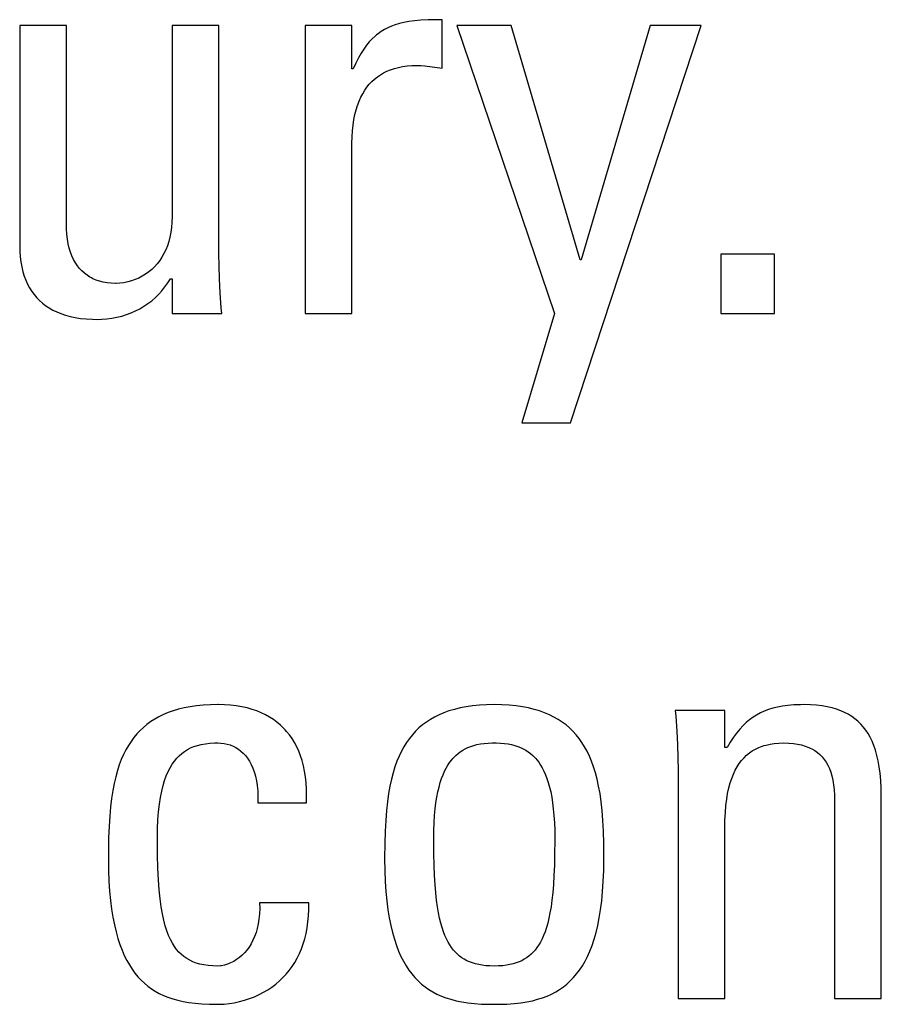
# Model space of a CAD drawing. Header units: millimetres. Extents: x -71 to 747, y -184 to 606.
# Tile 33 of 97: x 243.61 to 247.07, y 211.5 to 215.45. Entities that reach past the tile are written whole.
import ezdxf

# ---------------------------------------------------------------- set-up
doc = ezdxf.new("R2010")
doc.units = ezdxf.units.MM
doc.header["$LTSCALE"] = 30.734
doc.layers.get('0').update_dxf_attribs({"linetype": 'CONTINUOUS'})

msp = doc.modelspace()

# ---------------------------------------------------------------- linework, layer by layer
at = {"color": 7}
for p, q in [((243.8017, 215.4308), (243.6136, 215.4308)), ((243.6136, 215.4308), (243.6136, 214.5479)), ((243.8017, 214.6282), (243.8017, 215.4308)), ((244.4139, 215.4308), (244.2259, 215.4308)), ((244.2259, 215.4308), (244.2259, 214.6626)), ((244.4139, 214.5135), (244.4139, 215.4308)), ((244.9481, 215.4308), (244.7601, 215.4308)), ((244.7601, 215.4308), (244.7601, 214.2727)), ((244.9481, 215.2565), (244.9481, 215.4308)), ((245.0923, 215.4214), (245.0786, 215.4143)), ((245.1068, 215.4278), (245.0923, 215.4214)), ((245.1223, 215.4334), (245.1068, 215.4278)), ((245.139, 215.4383), (245.1223, 215.4334)), ((245.1572, 215.4426), (245.139, 215.4383)), ((245.1771, 215.4461), (245.1572, 215.4426)), ((245.1993, 215.449), (245.1771, 215.4461)), ((245.2245, 215.4513), (245.1993, 215.449)), ((245.2537, 215.4528), (245.2245, 215.4513)), ((245.2887, 215.4536), (245.2537, 215.4528)), ((245.3105, 215.4537), (245.2887, 215.4536)), ((245.3105, 215.2588), (245.3105, 215.4537)), ((245.5871, 215.4308), (245.3693, 215.4308)), ((245.3693, 215.4308), (245.7614, 214.2727)), ((245.8646, 214.4883), (245.5871, 215.4308)), ((245.8256, 213.8348), (246.3507, 215.4308)), ((246.1466, 215.4308), (245.8692, 214.4883)), ((246.3507, 215.4308), (246.1466, 215.4308)), ((245.0409, 215.3875), (245.0293, 215.3765)), ((245.0469, 215.3926), (245.0409, 215.3875)), ((245.053, 215.3974), (245.0469, 215.3926)), ((245.0655, 215.4063), (245.053, 215.3974)), ((245.0786, 215.4143), (245.0655, 215.4063)), ((245.0068, 215.3508), (244.9959, 215.3358)), ((245.0179, 215.3643), (245.0068, 215.3508)), ((245.0293, 215.3765), (245.0179, 215.3643)), ((244.9743, 215.3005), (244.9635, 215.2797)), ((244.985, 215.3191), (244.9743, 215.3005)), ((244.9959, 215.3358), (244.985, 215.3191)), ((244.9635, 215.2797), (244.9527, 215.2565)), ((245.1185, 215.258), (245.1346, 215.2622)), ((245.1346, 215.2622), (245.1518, 215.2656)), ((245.1518, 215.2656), (245.1699, 215.2681)), ((245.1699, 215.2681), (245.1891, 215.2697)), ((245.1891, 215.2697), (245.2095, 215.2702)), ((245.2095, 215.2702), (245.2247, 215.2697)), ((245.2247, 215.2697), (245.2409, 215.2682)), ((245.2409, 215.2682), (245.3105, 215.2588)), ((244.9527, 215.2565), (244.9481, 215.2565)), ((245.0387, 215.2151), (245.0502, 215.2242)), ((245.0502, 215.2242), (245.0623, 215.2326)), ((245.0623, 215.2326), (245.0751, 215.2401)), ((245.0751, 215.2401), (245.0887, 215.2469)), ((245.0887, 215.2469), (245.1032, 215.2528)), ((245.1032, 215.2528), (245.1107, 215.2555)), ((245.1107, 215.2555), (245.1185, 215.258)), ((244.9995, 215.17), (245.0084, 215.1826)), ((245.0084, 215.1826), (245.0179, 215.1943)), ((245.0179, 215.1943), (245.028, 215.2051)), ((245.028, 215.2051), (245.0387, 215.2151)), ((244.9767, 215.1263), (244.9837, 215.1419)), ((244.9837, 215.1419), (244.9913, 215.1565)), ((244.9913, 215.1565), (244.9995, 215.17)), ((244.9649, 215.0917), (244.9704, 215.1096)), ((244.9704, 215.1096), (244.9767, 215.1263)), ((244.9559, 215.0523), (244.96, 215.0726)), ((244.96, 215.0726), (244.9649, 215.0917)), ((244.9502, 215.0076), (244.9526, 215.0306)), ((244.9526, 215.0306), (244.9559, 215.0523)), ((244.9481, 214.9576), (244.9487, 214.9833)), ((244.9487, 214.9833), (244.9502, 215.0076)), ((244.9481, 214.2727), (244.9481, 214.9576)), ((243.8019, 214.6139), (243.8017, 214.6282)), ((244.2253, 214.6405), (244.2237, 214.6195)), ((244.2259, 214.6626), (244.2253, 214.6405)), ((243.8032, 214.5926), (243.8019, 214.6139)), ((243.8054, 214.5726), (243.8032, 214.5926)), ((244.2209, 214.5996), (244.2172, 214.5806)), ((244.2237, 214.6195), (244.2209, 214.5996)), ((243.6136, 214.5479), (243.6142, 214.524)), ((243.8087, 214.5538), (243.8054, 214.5726)), ((243.8128, 214.5362), (243.8087, 214.5538)), ((244.2125, 214.5625), (244.2069, 214.5455)), ((244.2172, 214.5806), (244.2125, 214.5625)), ((243.6142, 214.524), (243.6158, 214.5015)), ((243.8178, 214.5198), (243.8128, 214.5362)), ((243.8236, 214.5046), (243.8178, 214.5198)), ((244.1931, 214.514), (244.1849, 214.4996)), ((244.2004, 214.5293), (244.1931, 214.514)), ((244.2069, 214.5455), (244.2004, 214.5293)), ((244.4145, 214.4643), (244.4139, 214.5135)), ((246.6457, 214.5112), (246.4302, 214.5112)), ((246.4302, 214.5112), (246.4302, 214.2727)), ((246.6457, 214.2727), (246.6457, 214.5112)), ((243.6158, 214.5015), (243.6184, 214.4803)), ((243.6184, 214.4803), (243.622, 214.4603)), ((243.8302, 214.4904), (243.8236, 214.5046)), ((243.8375, 214.4774), (243.8302, 214.4904)), ((243.8454, 214.4653), (243.8375, 214.4774)), ((244.1661, 214.4733), (244.1555, 214.4615)), ((244.1759, 214.486), (244.1661, 214.4733)), ((244.1849, 214.4996), (244.1759, 214.486)), ((245.8692, 214.4883), (245.8646, 214.4883)), ((243.622, 214.4603), (243.6266, 214.4414)), ((243.6266, 214.4414), (243.632, 214.4237)), ((243.8541, 214.4543), (243.8454, 214.4653)), ((243.8635, 214.4442), (243.8541, 214.4543)), ((243.8736, 214.435), (243.8635, 214.4442)), ((243.8843, 214.4268), (243.8736, 214.435)), ((244.1195, 214.4312), (244.1061, 214.423)), ((244.1322, 214.4404), (244.1195, 214.4312)), ((244.1442, 214.4505), (244.1322, 214.4404)), ((244.1555, 214.4615), (244.1442, 214.4505)), ((244.4162, 214.4123), (244.4145, 214.4643)), ((243.632, 214.4237), (243.6383, 214.4069)), ((243.6383, 214.4069), (243.6454, 214.3911)), ((243.6454, 214.3911), (243.6533, 214.3763)), ((243.8958, 214.4194), (243.8843, 214.4268)), ((243.9018, 214.4161), (243.8958, 214.4194)), ((243.908, 214.413), (243.9018, 214.4161)), ((243.921, 214.4074), (243.908, 214.413)), ((243.9348, 214.4028), (243.921, 214.4074)), ((243.9495, 214.3992), (243.9348, 214.4028)), ((243.965, 214.3965), (243.9495, 214.3992)), ((243.9815, 214.3948), (243.965, 214.3965)), ((243.9989, 214.3943), (243.9815, 214.3948)), ((244.0011, 214.3943), (243.9989, 214.3943)), ((244.0165, 214.395), (244.0011, 214.3943)), ((244.032, 214.3969), (244.0165, 214.395)), ((244.0475, 214.4), (244.032, 214.3969)), ((244.0628, 214.4041), (244.0475, 214.4)), ((244.0777, 214.4094), (244.0628, 214.4041)), ((244.0922, 214.4157), (244.0777, 214.4094)), ((244.1061, 214.423), (244.0922, 214.4157)), ((244.1972, 214.3801), (244.2085, 214.396)), ((244.2085, 214.396), (244.219, 214.4127)), ((244.219, 214.4127), (244.2259, 214.4127)), ((244.2259, 214.4127), (244.2259, 214.2727)), ((244.4191, 214.3568), (244.4162, 214.4123)), ((243.6533, 214.3763), (243.6621, 214.3623)), ((243.6621, 214.3623), (243.6717, 214.3492)), ((243.6717, 214.3492), (243.682, 214.3369)), ((244.1585, 214.3373), (244.1722, 214.3508)), ((244.1722, 214.3508), (244.1851, 214.365)), ((244.1851, 214.365), (244.1972, 214.3801)), ((244.4234, 214.2967), (244.4191, 214.3568)), ((243.682, 214.3369), (243.6933, 214.3255)), ((243.6933, 214.3255), (243.7053, 214.3148)), ((243.7053, 214.3148), (243.7183, 214.3048)), ((244.1128, 214.3023), (244.1288, 214.3131)), ((244.1288, 214.3131), (244.144, 214.3248)), ((244.144, 214.3248), (244.1585, 214.3373)), ((243.7183, 214.3048), (243.7321, 214.2957)), ((243.7321, 214.2957), (243.7469, 214.2873)), ((243.7469, 214.2873), (243.7627, 214.2797)), ((243.7627, 214.2797), (243.7795, 214.2728)), ((243.7795, 214.2728), (243.7974, 214.2668)), ((244.0426, 214.2688), (244.0611, 214.2757)), ((244.0611, 214.2757), (244.0789, 214.2836)), ((244.0789, 214.2836), (244.0962, 214.2925)), ((244.0962, 214.2925), (244.1128, 214.3023)), ((244.2259, 214.2727), (244.4254, 214.2727)), ((244.4254, 214.2727), (244.4234, 214.2967)), ((244.7601, 214.2727), (244.9481, 214.2727)), ((245.7614, 214.2727), (245.6307, 213.8348)), ((246.4302, 214.2727), (246.6457, 214.2727)), ((243.7974, 214.2668), (243.8165, 214.2616)), ((243.8165, 214.2616), (243.8367, 214.2573)), ((243.8367, 214.2573), (243.8583, 214.2539)), ((243.8583, 214.2539), (243.8812, 214.2515)), ((243.8812, 214.2515), (243.9055, 214.2501)), ((243.9055, 214.2501), (243.9255, 214.2498)), ((243.9255, 214.2498), (243.943, 214.2502)), ((243.943, 214.2502), (243.9637, 214.2517)), ((243.9637, 214.2517), (243.9841, 214.2543)), ((243.9841, 214.2543), (244.0041, 214.2581)), ((244.0041, 214.2581), (244.0236, 214.2629)), ((244.0236, 214.2629), (244.0426, 214.2688)), ((245.6307, 213.8348), (245.8256, 213.8348)), ((244.2743, 212.689), (244.2517, 212.6835)), ((244.2984, 212.6935), (244.2743, 212.689)), ((244.3238, 212.6971), (244.2984, 212.6935)), ((244.3509, 212.6998), (244.3238, 212.6971)), ((244.3796, 212.7014), (244.3509, 212.6998)), ((244.4101, 212.702), (244.3796, 212.7014)), ((244.4108, 212.702), (244.4101, 212.702)), ((244.4363, 212.7014), (244.4108, 212.702)), ((244.4606, 212.6997), (244.4363, 212.7014)), ((244.4837, 212.697), (244.4606, 212.6997)), ((244.5058, 212.6932), (244.4837, 212.697)), ((244.5269, 212.6886), (244.5058, 212.6932)), ((244.5469, 212.683), (244.5269, 212.6886)), ((245.3824, 212.6886), (245.3595, 212.683)), ((245.4067, 212.6933), (245.3824, 212.6886)), ((245.4325, 212.697), (245.4067, 212.6933)), ((245.4599, 212.6997), (245.4325, 212.697)), ((245.489, 212.7014), (245.4599, 212.6997)), ((245.5199, 212.702), (245.489, 212.7014)), ((245.5508, 212.7014), (245.5199, 212.702)), ((245.5799, 212.6997), (245.5508, 212.7014)), ((245.6073, 212.697), (245.5799, 212.6997)), ((245.6331, 212.6933), (245.6073, 212.697)), ((245.6574, 212.6886), (245.6331, 212.6933)), ((245.6803, 212.683), (245.6574, 212.6886)), ((246.6384, 212.6875), (246.6208, 212.682)), ((246.6572, 212.6921), (246.6384, 212.6875)), ((246.6775, 212.6959), (246.6572, 212.6921)), ((246.6994, 212.6988), (246.6775, 212.6959)), ((246.7235, 212.7008), (246.6994, 212.6988)), ((246.75, 212.7018), (246.7235, 212.7008)), ((246.7649, 212.702), (246.75, 212.7018)), ((246.7905, 212.7014), (246.7649, 212.702)), ((246.8143, 212.6998), (246.7905, 212.7014)), ((246.8365, 212.6972), (246.8143, 212.6998)), ((246.8572, 212.6936), (246.8365, 212.6972)), ((246.8766, 212.6892), (246.8572, 212.6936)), ((246.8946, 212.6839), (246.8766, 212.6892)), ((244.1731, 212.6535), (244.1561, 212.644)), ((244.1911, 212.6622), (244.1731, 212.6535)), ((244.2101, 212.6701), (244.1911, 212.6622)), ((244.2303, 212.6773), (244.2101, 212.6701)), ((244.2517, 212.6835), (244.2303, 212.6773)), ((244.5659, 212.6765), (244.5469, 212.683)), ((244.5839, 212.6691), (244.5659, 212.6765)), ((244.601, 212.6609), (244.5839, 212.6691)), ((244.6173, 212.6518), (244.601, 212.6609)), ((244.6326, 212.642), (244.6173, 212.6518)), ((245.2803, 212.6522), (245.2632, 212.6424)), ((245.2984, 212.6611), (245.2803, 212.6522)), ((245.3176, 212.6693), (245.2984, 212.6611)), ((245.338, 212.6766), (245.3176, 212.6693)), ((245.3595, 212.683), (245.338, 212.6766)), ((245.7018, 212.6766), (245.6803, 212.683)), ((245.7222, 212.6693), (245.7018, 212.6766)), ((245.7414, 212.6611), (245.7222, 212.6693)), ((245.7595, 212.6522), (245.7414, 212.6611)), ((245.7766, 212.6424), (245.7595, 212.6522)), ((246.4462, 212.6791), (246.2467, 212.6791)), ((246.2467, 212.6791), (246.2486, 212.6558)), ((246.2486, 212.6558), (246.253, 212.5955)), ((246.4462, 212.5301), (246.4462, 212.6791)), ((246.5592, 212.6513), (246.5453, 212.6411)), ((246.5736, 212.6604), (246.5592, 212.6513)), ((246.5886, 212.6685), (246.5736, 212.6604)), ((246.6043, 212.6757), (246.5886, 212.6685)), ((246.6208, 212.682), (246.6043, 212.6757)), ((246.9114, 212.6778), (246.8946, 212.6839)), ((246.9271, 212.6708), (246.9114, 212.6778)), ((246.9419, 212.6631), (246.9271, 212.6708)), ((246.9489, 212.6589), (246.9419, 212.6631)), ((246.9556, 212.6546), (246.9489, 212.6589)), ((246.9685, 212.6453), (246.9556, 212.6546)), ((244.1105, 212.6108), (244.097, 212.5981)), ((244.1248, 212.6227), (244.1105, 212.6108)), ((244.14, 212.6338), (244.1248, 212.6227)), ((244.1561, 212.644), (244.14, 212.6338)), ((244.6471, 212.6313), (244.6326, 212.642)), ((244.6608, 212.6198), (244.6471, 212.6313)), ((244.6737, 212.6075), (244.6608, 212.6198)), ((245.2174, 212.6082), (245.2038, 212.5952)), ((245.2318, 212.6205), (245.2174, 212.6082)), ((245.247, 212.6318), (245.2318, 212.6205)), ((245.2632, 212.6424), (245.247, 212.6318)), ((245.7927, 212.6319), (245.7766, 212.6424)), ((245.808, 212.6205), (245.7927, 212.6319)), ((245.8224, 212.6083), (245.808, 212.6205)), ((245.8359, 212.5952), (245.8224, 212.6083)), ((246.5187, 212.6172), (246.5059, 212.6033)), ((246.5318, 212.6298), (246.5187, 212.6172)), ((246.5453, 212.6411), (246.5318, 212.6298)), ((246.9806, 212.6351), (246.9685, 212.6453)), ((246.9918, 212.6242), (246.9806, 212.6351)), ((247.0023, 212.6123), (246.9918, 212.6242)), ((247.0121, 212.5995), (247.0023, 212.6123)), ((244.0721, 212.57), (244.0607, 212.5546)), ((244.0842, 212.5845), (244.0721, 212.57)), ((244.097, 212.5981), (244.0842, 212.5845)), ((244.6799, 212.601), (244.6737, 212.6075)), ((244.6858, 212.5943), (244.6799, 212.601)), ((244.6971, 212.5803), (244.6858, 212.5943)), ((244.7076, 212.5654), (244.6971, 212.5803)), ((245.191, 212.5812), (245.1789, 212.5662)), ((245.2038, 212.5952), (245.191, 212.5812)), ((245.8487, 212.5812), (245.8359, 212.5952)), ((245.8608, 212.5662), (245.8487, 212.5812)), ((246.253, 212.5955), (246.2559, 212.5399)), ((246.4806, 212.5707), (246.468, 212.5515)), ((246.4932, 212.5879), (246.4806, 212.5707)), ((246.5059, 212.6033), (246.4932, 212.5879)), ((247.0212, 212.5857), (247.0121, 212.5995)), ((247.0296, 212.5708), (247.0212, 212.5857)), ((247.0373, 212.5548), (247.0296, 212.5708)), ((244.05, 212.5381), (244.0399, 212.5205)), ((244.0607, 212.5546), (244.05, 212.5381)), ((244.3001, 212.528), (244.3134, 212.5335)), ((244.3134, 212.5335), (244.3276, 212.5382)), ((244.3276, 212.5382), (244.343, 212.542)), ((244.343, 212.542), (244.3595, 212.545)), ((244.3595, 212.545), (244.3776, 212.5471)), ((244.3776, 212.5471), (244.3973, 212.5482)), ((244.3973, 212.5482), (244.4101, 212.5484)), ((244.4101, 212.5484), (244.4215, 212.5479)), ((244.4215, 212.5479), (244.4343, 212.5464)), ((244.4343, 212.5464), (244.4468, 212.5438)), ((244.4468, 212.5438), (244.4589, 212.5402)), ((244.4589, 212.5402), (244.4705, 212.5355)), ((244.4705, 212.5355), (244.4817, 212.5298)), ((244.4817, 212.5298), (244.4923, 212.5231)), ((244.7173, 212.5496), (244.7076, 212.5654)), ((244.7262, 212.5329), (244.7173, 212.5496)), ((244.7343, 212.5153), (244.7262, 212.5329)), ((245.1568, 212.5332), (245.1468, 212.515)), ((245.1675, 212.5503), (245.1568, 212.5332)), ((245.1789, 212.5662), (245.1675, 212.5503)), ((245.4034, 212.5248), (245.4141, 212.5299)), ((245.4141, 212.5299), (245.4255, 212.5344)), ((245.4255, 212.5344), (245.4376, 212.5383)), ((245.4376, 212.5383), (245.4504, 212.5415)), ((245.4504, 212.5415), (245.4641, 212.5442)), ((245.4641, 212.5442), (245.4788, 212.5462)), ((245.4788, 212.5462), (245.4947, 212.5476)), ((245.4947, 212.5476), (245.5118, 212.5483)), ((245.5118, 212.5483), (245.5199, 212.5484)), ((245.5199, 212.5484), (245.5279, 212.5483)), ((245.5279, 212.5483), (245.5451, 212.5476)), ((245.5451, 212.5476), (245.5609, 212.5462)), ((245.5609, 212.5462), (245.5756, 212.5442)), ((245.5756, 212.5442), (245.5893, 212.5415)), ((245.5893, 212.5415), (245.6021, 212.5383)), ((245.6021, 212.5383), (245.6142, 212.5344)), ((245.6142, 212.5344), (245.6256, 212.5299)), ((245.6256, 212.5299), (245.6364, 212.5248)), ((245.8722, 212.5503), (245.8608, 212.5662)), ((245.8829, 212.5332), (245.8722, 212.5503)), ((245.8929, 212.515), (245.8829, 212.5332)), ((246.2559, 212.5399), (246.2576, 212.4877)), ((246.4554, 212.5301), (246.4462, 212.5301)), ((246.468, 212.5515), (246.4554, 212.5301)), ((246.569, 212.5233), (246.5823, 212.5297)), ((246.5823, 212.5297), (246.5965, 212.5352)), ((246.5965, 212.5352), (246.6039, 212.5376)), ((246.6039, 212.5376), (246.6116, 212.5398)), ((246.6116, 212.5398), (246.6277, 212.5435)), ((246.6277, 212.5435), (246.6448, 212.5462)), ((246.6448, 212.5462), (246.663, 212.5478)), ((246.663, 212.5478), (246.6824, 212.5484)), ((246.6824, 212.5484), (246.7025, 212.5478)), ((246.7025, 212.5478), (246.7212, 212.5462)), ((246.7212, 212.5462), (246.7384, 212.5436)), ((246.7384, 212.5436), (246.7544, 212.54)), ((246.7544, 212.54), (246.7691, 212.5356)), ((246.7691, 212.5356), (246.7828, 212.5303)), ((246.7828, 212.5303), (246.7892, 212.5274)), ((247.0444, 212.5374), (247.0373, 212.5548)), ((247.0509, 212.5186), (247.0444, 212.5374)), ((244.0305, 212.5017), (244.0217, 212.4816)), ((244.0399, 212.5205), (244.0305, 212.5017)), ((244.2443, 212.4866), (244.2543, 212.4969)), ((244.2543, 212.4969), (244.2648, 212.5061)), ((244.2648, 212.5061), (244.2758, 212.5143)), ((244.2758, 212.5143), (244.2876, 212.5216)), ((244.2876, 212.5216), (244.3001, 212.528)), ((244.4923, 212.5231), (244.5023, 212.5155)), ((244.5023, 212.5155), (244.5118, 212.5068)), ((244.5118, 212.5068), (244.5207, 212.4971)), ((244.5207, 212.4971), (244.5289, 212.4864)), ((244.7415, 212.4967), (244.7343, 212.5153)), ((244.7479, 212.477), (244.7415, 212.4967)), ((245.1374, 212.4956), (245.1287, 212.4747)), ((245.1468, 212.515), (245.1374, 212.4956)), ((245.3529, 212.4851), (245.3569, 212.4897)), ((245.3569, 212.4897), (245.3654, 212.4981)), ((245.3654, 212.4981), (245.3742, 212.5058)), ((245.3742, 212.5058), (245.3834, 212.5128)), ((245.3834, 212.5128), (245.3931, 212.5191)), ((245.3931, 212.5191), (245.4034, 212.5248)), ((245.6364, 212.5248), (245.6466, 212.5191)), ((245.6466, 212.5191), (245.6563, 212.5128)), ((245.6563, 212.5128), (245.6655, 212.5058)), ((245.6655, 212.5058), (245.6743, 212.4981)), ((245.6743, 212.4981), (245.6828, 212.4897)), ((245.6828, 212.4897), (245.6868, 212.4852)), ((245.9023, 212.4956), (245.8929, 212.515)), ((245.911, 212.4747), (245.9023, 212.4956)), ((246.5231, 212.4887), (246.5335, 212.4987)), ((246.5335, 212.4987), (246.5446, 212.5078)), ((246.5446, 212.5078), (246.5564, 212.516)), ((246.5564, 212.516), (246.569, 212.5233)), ((246.7892, 212.5274), (246.7954, 212.5242)), ((246.7954, 212.5242), (246.8071, 212.5174)), ((246.8071, 212.5174), (246.8178, 212.5097)), ((246.8178, 212.5097), (246.8278, 212.5012)), ((246.8278, 212.5012), (246.8369, 212.4919)), ((246.8369, 212.4919), (246.8452, 212.4817)), ((247.0566, 212.4983), (247.0509, 212.5186)), ((247.0616, 212.4762), (247.0566, 212.4983)), ((244.0135, 212.46), (244.006, 212.437)), ((244.0217, 212.4816), (244.0135, 212.46)), ((244.2177, 212.4486), (244.2261, 212.4626)), ((244.2261, 212.4626), (244.2349, 212.4752)), ((244.2349, 212.4752), (244.2443, 212.4866)), ((244.5289, 212.4864), (244.5366, 212.4745)), ((244.5366, 212.4745), (244.5436, 212.4615)), ((244.5436, 212.4615), (244.5499, 212.4472)), ((244.7534, 212.4563), (244.7479, 212.477)), ((244.758, 212.4345), (244.7534, 212.4563)), ((245.1206, 212.4524), (245.1132, 212.4284)), ((245.1287, 212.4747), (245.1206, 212.4524)), ((245.327, 212.4475), (245.3339, 212.4594)), ((245.3339, 212.4594), (245.3412, 212.4704)), ((245.3412, 212.4704), (245.3489, 212.4804)), ((245.3489, 212.4804), (245.3529, 212.4851)), ((245.6868, 212.4852), (245.6908, 212.4804)), ((245.6908, 212.4804), (245.6985, 212.4704)), ((245.6985, 212.4704), (245.7058, 212.4595)), ((245.7058, 212.4595), (245.7127, 212.4476)), ((245.9191, 212.4524), (245.911, 212.4747)), ((245.9265, 212.4284), (245.9191, 212.4524)), ((246.2576, 212.4877), (246.2582, 212.4383)), ((246.4876, 212.4382), (246.4955, 212.4525)), ((246.4955, 212.4525), (246.5041, 212.4656)), ((246.5041, 212.4656), (246.5133, 212.4777)), ((246.5133, 212.4777), (246.5231, 212.4887)), ((246.8452, 212.4817), (246.8528, 212.4706)), ((246.8528, 212.4706), (246.8597, 212.4585)), ((246.8597, 212.4585), (246.8659, 212.4454)), ((247.0659, 212.4523), (247.0616, 212.4762)), ((247.0694, 212.4262), (247.0659, 212.4523)), ((243.9992, 212.4122), (243.993, 212.3856)), ((244.006, 212.437), (243.9992, 212.4122)), ((244.1959, 212.3976), (244.2026, 212.4163)), ((244.2026, 212.4163), (244.2099, 212.4332)), ((244.2099, 212.4332), (244.2177, 212.4486)), ((244.5499, 212.4472), (244.5556, 212.4317)), ((244.5556, 212.4317), (244.5581, 212.4234)), ((244.5581, 212.4234), (244.5604, 212.4148)), ((244.5604, 212.4148), (244.5644, 212.3965)), ((244.7616, 212.4116), (244.758, 212.4345)), ((244.7642, 212.3875), (244.7616, 212.4116)), ((245.1132, 212.4284), (245.1065, 212.4026)), ((245.3083, 212.4054), (245.3142, 212.4206)), ((245.3142, 212.4206), (245.3204, 212.4346)), ((245.3204, 212.4346), (245.327, 212.4475)), ((245.7127, 212.4476), (245.7193, 212.4347)), ((245.7193, 212.4347), (245.7255, 212.4206)), ((245.7255, 212.4206), (245.7314, 212.4054)), ((245.9332, 212.4026), (245.9265, 212.4284)), ((246.2582, 212.4383), (246.2582, 211.5211)), ((246.4735, 212.4057), (246.4802, 212.4226)), ((246.4802, 212.4226), (246.4876, 212.4382)), ((246.8659, 212.4454), (246.8713, 212.4311)), ((246.8713, 212.4311), (246.876, 212.4156)), ((246.876, 212.4156), (246.8799, 212.3987)), ((247.072, 212.3976), (247.0694, 212.4262)), ((243.993, 212.3856), (243.9874, 212.3568)), ((244.1841, 212.3544), (244.1897, 212.377)), ((244.1897, 212.377), (244.1959, 212.3976)), ((244.5644, 212.3965), (244.5674, 212.3767)), ((244.5674, 212.3767), (244.5696, 212.3553)), ((244.7658, 212.3621), (244.7642, 212.3875)), ((245.1005, 212.3748), (245.0952, 212.3447)), ((245.1065, 212.4026), (245.1005, 212.3748)), ((245.2933, 212.3516), (245.2979, 212.371)), ((245.2979, 212.371), (245.3029, 212.3889)), ((245.3029, 212.3889), (245.3083, 212.4054)), ((245.7314, 212.4054), (245.7368, 212.3889)), ((245.7368, 212.3889), (245.7418, 212.371)), ((245.7418, 212.371), (245.7464, 212.3516)), ((245.9392, 212.3748), (245.9332, 212.4026)), ((245.9446, 212.3447), (245.9392, 212.3748)), ((246.462, 212.3674), (246.4674, 212.3873)), ((246.4674, 212.3873), (246.4735, 212.4057)), ((246.8799, 212.3987), (246.8829, 212.3804)), ((246.8829, 212.3804), (246.8851, 212.3604)), ((247.0737, 212.3663), (247.072, 212.3976)), ((243.9874, 212.3568), (243.9826, 212.3256)), ((244.1792, 212.3295), (244.1841, 212.3544)), ((244.5696, 212.3553), (244.5706, 212.3323)), ((244.5706, 212.3323), (244.5706, 212.3076)), ((244.7656, 212.3076), (244.7663, 212.3355)), ((244.7663, 212.3355), (244.7658, 212.3621)), ((245.0952, 212.3447), (245.0906, 212.312)), ((245.2892, 212.3306), (245.2933, 212.3516)), ((245.7464, 212.3516), (245.7505, 212.3306)), ((245.9491, 212.312), (245.9446, 212.3447)), ((246.4534, 212.3223), (246.4573, 212.3457)), ((246.4573, 212.3457), (246.462, 212.3674)), ((246.8851, 212.3604), (246.8863, 212.3387)), ((246.8863, 212.3387), (246.8865, 212.3237)), ((247.0745, 212.3319), (247.0737, 212.3663)), ((247.0745, 211.5211), (247.0745, 212.3319)), ((243.9786, 212.2917), (243.9752, 212.2546)), ((243.9826, 212.3256), (243.9786, 212.2917)), ((244.1717, 212.272), (244.175, 212.3021)), ((244.175, 212.3021), (244.1792, 212.3295)), ((244.5706, 212.3076), (244.7656, 212.3076)), ((245.0906, 212.312), (245.0867, 212.2763)), ((245.2826, 212.2832), (245.2856, 212.3079)), ((245.2856, 212.3079), (245.2892, 212.3306)), ((245.7505, 212.3306), (245.7541, 212.3079)), ((245.7541, 212.3079), (245.7571, 212.2833)), ((245.953, 212.2763), (245.9491, 212.312)), ((246.448, 212.2689), (246.4503, 212.2967)), ((246.4503, 212.2967), (246.4534, 212.3223)), ((246.8865, 212.3237), (246.8865, 211.5211)), ((243.9752, 212.2546), (243.9727, 212.2135)), ((244.1691, 212.239), (244.1717, 212.272)), ((245.0867, 212.2763), (245.0837, 212.237)), ((245.2783, 212.2278), (245.2801, 212.2566)), ((245.2801, 212.2566), (245.2826, 212.2832)), ((245.7571, 212.2833), (245.7596, 212.2566)), ((245.7596, 212.2566), (245.7614, 212.2278)), ((245.956, 212.237), (245.953, 212.2763)), ((246.4466, 212.2385), (246.448, 212.2689)), ((243.9727, 212.2135), (243.9709, 212.1674)), ((244.1675, 212.2028), (244.1691, 212.239)), ((245.0837, 212.237), (245.0815, 212.1933)), ((245.2772, 212.1967), (245.2783, 212.2278)), ((245.7614, 212.2278), (245.7625, 212.1967)), ((245.9582, 212.1932), (245.956, 212.237)), ((246.4462, 212.2067), (246.4466, 212.2385)), ((244.167, 212.1631), (244.1675, 212.2028)), ((245.0815, 212.1933), (245.0801, 212.1437)), ((245.2768, 212.1631), (245.2772, 212.1967)), ((245.7625, 212.1967), (245.7629, 212.1631)), ((245.9596, 212.1436), (245.9582, 212.1932)), ((246.4462, 211.5211), (246.4462, 212.2067)), ((243.9709, 212.1674), (243.97, 212.1145)), ((244.167, 212.1609), (244.167, 212.1631)), ((244.1675, 212.0984), (244.167, 212.1609)), ((245.0801, 212.1437), (245.0796, 212.0857)), ((245.2768, 212.1559), (245.2768, 212.1631)), ((245.2773, 212.1032), (245.2768, 212.1559)), ((245.7629, 212.1562), (245.7624, 212.1033)), ((245.7629, 212.1631), (245.7629, 212.1562)), ((245.9601, 212.0855), (245.9596, 212.1436)), ((243.97, 212.1145), (243.9699, 212.0829)), ((244.169, 212.0448), (244.1675, 212.0984)), ((245.2784, 212.0568), (245.2773, 212.1032)), ((245.7624, 212.1033), (245.7613, 212.057)), ((243.9699, 212.0829), (243.9705, 212.0366)), ((245.0796, 212.0857), (245.0796, 212.0829)), ((245.0796, 212.0829), (245.0802, 212.0359)), ((245.2801, 212.0158), (245.2784, 212.0568)), ((245.7613, 212.057), (245.7596, 212.0159)), ((245.9595, 212.0359), (245.9601, 212.0829)), ((245.9601, 212.0829), (245.9601, 212.0855)), ((243.9705, 212.0366), (243.9721, 211.9934)), ((244.1713, 211.9982), (244.169, 212.0448)), ((245.0802, 212.0359), (245.0818, 211.9922)), ((245.2823, 211.9792), (245.2801, 212.0158)), ((245.7596, 212.0159), (245.7574, 211.9792)), ((245.9579, 211.9922), (245.9595, 212.0359)), ((243.9721, 211.9934), (243.9747, 211.9531)), ((244.1743, 211.9574), (244.1713, 211.9982)), ((245.0818, 211.9922), (245.0845, 211.9514)), ((245.2851, 211.9464), (245.2823, 211.9792)), ((245.7574, 211.9792), (245.7546, 211.9464)), ((245.9552, 211.9514), (245.9579, 211.9922)), ((243.9747, 211.9531), (243.9782, 211.9155)), ((244.1779, 211.9214), (244.1743, 211.9574)), ((245.0845, 211.9514), (245.0882, 211.9134)), ((245.2883, 211.9168), (245.2851, 211.9464)), ((245.7546, 211.9464), (245.7514, 211.9169)), ((245.9515, 211.9134), (245.9552, 211.9514)), ((243.9782, 211.9155), (243.9827, 211.8805)), ((244.1823, 211.8895), (244.1779, 211.9214)), ((244.7747, 211.9063), (244.5775, 211.9063)), ((244.5775, 211.9063), (244.5777, 211.8831)), ((244.7747, 211.8794), (244.7747, 211.9063)), ((245.0882, 211.9134), (245.0927, 211.878)), ((245.292, 211.8902), (245.2883, 211.9168)), ((245.7514, 211.9169), (245.7478, 211.8902)), ((245.947, 211.878), (245.9515, 211.9134)), ((243.9827, 211.8805), (243.9879, 211.8479)), ((244.1871, 211.8612), (244.1823, 211.8895)), ((244.1926, 211.8359), (244.1871, 211.8612)), ((244.5768, 211.8612), (244.5748, 211.8406)), ((244.5777, 211.8831), (244.5768, 211.8612)), ((244.7736, 211.8537), (244.7747, 211.8794)), ((245.0927, 211.878), (245.0981, 211.8451)), ((245.296, 211.866), (245.292, 211.8902)), ((245.3005, 211.8441), (245.296, 211.866)), ((245.7437, 211.866), (245.7393, 211.8441)), ((245.7478, 211.8902), (245.7437, 211.866)), ((245.9416, 211.8451), (245.947, 211.878)), ((243.9879, 211.8479), (243.9939, 211.8175)), ((243.9939, 211.8175), (244.0006, 211.7892)), ((244.1985, 211.8133), (244.1926, 211.8359)), ((244.5718, 211.8212), (244.5678, 211.8031)), ((244.5748, 211.8406), (244.5718, 211.8212)), ((244.7681, 211.8055), (244.7713, 211.8291)), ((244.7713, 211.8291), (244.7736, 211.8537)), ((245.0981, 211.8451), (245.1042, 211.8145)), ((245.3053, 211.8242), (245.3005, 211.8441)), ((245.3105, 211.8061), (245.3053, 211.8242)), ((245.7344, 211.8242), (245.7293, 211.8061)), ((245.7393, 211.8441), (245.7344, 211.8242)), ((245.9355, 211.8145), (245.9416, 211.8451)), ((244.0006, 211.7892), (244.0079, 211.7629)), ((244.2049, 211.7931), (244.1985, 211.8133)), ((244.2118, 211.7749), (244.2049, 211.7931)), ((244.5629, 211.786), (244.5572, 211.7701)), ((244.5678, 211.8031), (244.5629, 211.786)), ((244.7586, 211.7613), (244.7638, 211.7829)), ((244.7638, 211.7829), (244.7681, 211.8055)), ((245.1042, 211.8145), (245.1111, 211.786)), ((245.1111, 211.786), (245.1187, 211.7596)), ((245.316, 211.7895), (245.3105, 211.8061)), ((245.3218, 211.7744), (245.316, 211.7895)), ((245.7238, 211.7895), (245.7179, 211.7744)), ((245.7293, 211.8061), (245.7238, 211.7895)), ((245.921, 211.7596), (245.9286, 211.786)), ((245.9286, 211.786), (245.9355, 211.8145)), ((244.0079, 211.7629), (244.016, 211.7384)), ((244.016, 211.7384), (244.0246, 211.7156)), ((244.2191, 211.7586), (244.2118, 211.7749)), ((244.2269, 211.7439), (244.2191, 211.7586)), ((244.2352, 211.7307), (244.2269, 211.7439)), ((244.5434, 211.7413), (244.5353, 211.7283)), ((244.5507, 211.7552), (244.5434, 211.7413)), ((244.5572, 211.7701), (244.5507, 211.7552)), ((244.7453, 211.7209), (244.7524, 211.7407)), ((244.7524, 211.7407), (244.7586, 211.7613)), ((245.1187, 211.7596), (245.1269, 211.735)), ((245.3279, 211.7606), (245.3218, 211.7744)), ((245.3344, 211.748), (245.3279, 211.7606)), ((245.3412, 211.7365), (245.3344, 211.748)), ((245.7053, 211.748), (245.6985, 211.7365)), ((245.7118, 211.7606), (245.7053, 211.748)), ((245.7179, 211.7744), (245.7118, 211.7606)), ((245.9128, 211.735), (245.921, 211.7596)), ((244.0246, 211.7156), (244.0338, 211.6945)), ((244.2439, 211.7188), (244.2352, 211.7307)), ((244.2532, 211.708), (244.2439, 211.7188)), ((244.2631, 211.6984), (244.2532, 211.708)), ((244.2735, 211.6897), (244.2631, 211.6984)), ((244.5171, 211.7053), (244.507, 211.6952)), ((244.5266, 211.7163), (244.5171, 211.7053)), ((244.5353, 211.7283), (244.5266, 211.7163)), ((244.7284, 211.684), (244.7373, 211.702)), ((244.7373, 211.702), (244.7453, 211.7209)), ((245.1269, 211.735), (245.1358, 211.7121)), ((245.1358, 211.7121), (245.1452, 211.6909)), ((245.3484, 211.7259), (245.3412, 211.7365)), ((245.3559, 211.7162), (245.3484, 211.7259)), ((245.3637, 211.7073), (245.3559, 211.7162)), ((245.372, 211.6992), (245.3637, 211.7073)), ((245.3807, 211.6918), (245.372, 211.6992)), ((245.6678, 211.6992), (245.6591, 211.6918)), ((245.676, 211.7073), (245.6678, 211.6992)), ((245.6839, 211.7162), (245.676, 211.7073)), ((245.6914, 211.7259), (245.6839, 211.7162)), ((245.6985, 211.7365), (245.6914, 211.7259)), ((245.8945, 211.6909), (245.9039, 211.7121)), ((245.9039, 211.7121), (245.9128, 211.735)), ((244.0338, 211.6945), (244.0436, 211.6748)), ((244.0436, 211.6748), (244.054, 211.6565)), ((244.2847, 211.6819), (244.2735, 211.6897)), ((244.2966, 211.6751), (244.2847, 211.6819)), ((244.3093, 211.6692), (244.2966, 211.6751)), ((244.3229, 211.664), (244.3093, 211.6692)), ((244.3376, 211.6598), (244.3229, 211.664)), ((244.3534, 211.6564), (244.3376, 211.6598)), ((244.4485, 211.6595), (244.4363, 211.6556)), ((244.4609, 211.6645), (244.4485, 211.6595)), ((244.4731, 211.6706), (244.4609, 211.6645)), ((244.4849, 211.6778), (244.4731, 211.6706)), ((244.4962, 211.686), (244.4849, 211.6778)), ((244.507, 211.6952), (244.4962, 211.686)), ((244.7081, 211.6503), (244.7187, 211.6667)), ((244.7187, 211.6667), (244.7284, 211.684)), ((245.1452, 211.6909), (245.1553, 211.6712)), ((245.1553, 211.6712), (245.1659, 211.6529)), ((245.3899, 211.685), (245.3807, 211.6918)), ((245.3995, 211.6789), (245.3899, 211.685)), ((245.4097, 211.6734), (245.3995, 211.6789)), ((245.4205, 211.6686), (245.4097, 211.6734)), ((245.432, 211.6643), (245.4205, 211.6686)), ((245.4442, 211.6606), (245.432, 211.6643)), ((245.4572, 211.6575), (245.4442, 211.6606)), ((245.5956, 211.6606), (245.5825, 211.6575)), ((245.6078, 211.6643), (245.5956, 211.6606)), ((245.6193, 211.6686), (245.6078, 211.6643)), ((245.6301, 211.6734), (245.6193, 211.6686)), ((245.6403, 211.6789), (245.6301, 211.6734)), ((245.6499, 211.685), (245.6403, 211.6789)), ((245.6591, 211.6918), (245.6499, 211.685)), ((245.8738, 211.6529), (245.8844, 211.6712)), ((245.8844, 211.6712), (245.8945, 211.6909)), ((244.054, 211.6565), (244.0649, 211.6395)), ((244.0649, 211.6395), (244.0706, 211.6314)), ((244.0706, 211.6314), (244.0764, 211.6237)), ((244.0764, 211.6237), (244.0885, 211.6091)), ((244.3707, 211.6539), (244.3534, 211.6564)), ((244.3895, 211.6523), (244.3707, 211.6539)), ((244.4101, 211.6518), (244.3895, 211.6523)), ((244.4196, 211.6524), (244.4101, 211.6518)), ((244.4246, 211.6531), (244.4196, 211.6524)), ((244.4363, 211.6556), (244.4246, 211.6531)), ((244.6712, 211.6056), (244.6844, 211.6197)), ((244.6844, 211.6197), (244.6966, 211.6346)), ((244.6966, 211.6346), (244.7081, 211.6503)), ((245.1659, 211.6529), (245.1772, 211.6359)), ((245.1772, 211.6359), (245.189, 211.6202)), ((245.189, 211.6202), (245.2014, 211.6056)), ((245.4712, 211.6551), (245.4572, 211.6575)), ((245.4862, 211.6533), (245.4712, 211.6551)), ((245.5024, 211.6522), (245.4862, 211.6533)), ((245.5199, 211.6518), (245.5024, 211.6522)), ((245.5374, 211.6522), (245.5199, 211.6518)), ((245.5536, 211.6533), (245.5374, 211.6522)), ((245.5686, 211.6551), (245.5536, 211.6533)), ((245.5825, 211.6575), (245.5686, 211.6551)), ((245.8383, 211.6056), (245.8507, 211.6201)), ((245.8507, 211.6201), (245.8625, 211.6359)), ((245.8625, 211.6359), (245.8738, 211.6529)), ((244.0885, 211.6091), (244.1012, 211.5955)), ((244.1012, 211.5955), (244.1144, 211.583)), ((244.1144, 211.583), (244.1283, 211.5715)), ((244.6424, 211.5796), (244.6573, 211.5922)), ((244.6573, 211.5922), (244.6712, 211.6056)), ((245.2014, 211.6056), (245.2144, 211.5921)), ((245.2144, 211.5921), (245.228, 211.5797)), ((245.228, 211.5797), (245.2423, 211.5683)), ((245.7974, 211.5683), (245.8117, 211.5797)), ((245.8117, 211.5797), (245.8253, 211.5921)), ((245.8253, 211.5921), (245.8383, 211.6056)), ((244.1283, 211.5715), (244.1429, 211.5609)), ((244.1429, 211.5609), (244.1582, 211.5511)), ((244.1582, 211.5511), (244.1743, 211.5422)), ((244.1743, 211.5422), (244.1913, 211.5342)), ((244.575, 211.5371), (244.593, 211.5464)), ((244.593, 211.5464), (244.6103, 211.5567)), ((244.6103, 211.5567), (244.6268, 211.5677)), ((244.6268, 211.5677), (244.6424, 211.5796)), ((245.2423, 211.5683), (245.2573, 211.5578)), ((245.2573, 211.5578), (245.2731, 211.5482)), ((245.2731, 211.5482), (245.2897, 211.5394)), ((245.75, 211.5394), (245.7666, 211.5482)), ((245.7666, 211.5482), (245.7824, 211.5578)), ((245.7824, 211.5578), (245.7974, 211.5683)), ((244.1913, 211.5342), (244.2093, 211.5269)), ((244.2093, 211.5269), (244.2283, 211.5204)), ((244.2283, 211.5204), (244.2486, 211.5148)), ((244.2486, 211.5148), (244.2703, 211.5099)), ((244.2703, 211.5099), (244.2935, 211.5058)), ((244.2935, 211.5058), (244.3185, 211.5026)), ((244.3185, 211.5026), (244.3458, 211.5002)), ((244.4347, 211.4991), (244.455, 211.5012)), ((244.455, 211.5012), (244.4756, 211.5045)), ((244.4756, 211.5045), (244.4962, 211.5089)), ((244.4962, 211.5089), (244.5167, 211.5145)), ((244.5167, 211.5145), (244.5367, 211.521)), ((244.5367, 211.521), (244.5562, 211.5286)), ((244.5562, 211.5286), (244.575, 211.5371)), ((245.2897, 211.5394), (245.3073, 211.5315)), ((245.3073, 211.5315), (245.3259, 211.5244)), ((245.3259, 211.5244), (245.3457, 211.5182)), ((245.3457, 211.5182), (245.3668, 211.5127)), ((245.3668, 211.5127), (245.3894, 211.5081)), ((245.3894, 211.5081), (245.4137, 211.5043)), ((245.4137, 211.5043), (245.44, 211.5014)), ((245.44, 211.5014), (245.4688, 211.4994)), ((245.5709, 211.4994), (245.5997, 211.5014)), ((245.5997, 211.5014), (245.626, 211.5043)), ((245.626, 211.5043), (245.6503, 211.5081)), ((245.6503, 211.5081), (245.6729, 211.5127)), ((245.6729, 211.5127), (245.694, 211.5182)), ((245.694, 211.5182), (245.7138, 211.5244)), ((245.7138, 211.5244), (245.7324, 211.5315)), ((245.7324, 211.5315), (245.75, 211.5394)), ((246.2582, 211.5211), (246.4462, 211.5211)), ((246.8865, 211.5211), (247.0745, 211.5211)), ((244.3458, 211.5002), (244.3757, 211.4987)), ((244.3757, 211.4987), (244.409, 211.4982)), ((244.409, 211.4982), (244.4101, 211.4982)), ((244.4101, 211.4982), (244.4152, 211.4982)), ((244.4152, 211.4982), (244.4347, 211.4991)), ((245.4688, 211.4994), (245.5006, 211.4983)), ((245.5006, 211.4983), (245.5199, 211.4982)), ((245.5199, 211.4982), (245.5391, 211.4983)), ((245.5391, 211.4983), (245.5709, 211.4994))]:
    msp.add_line(p, q, dxfattribs=at)

doc.saveas('drawing.dxf')
